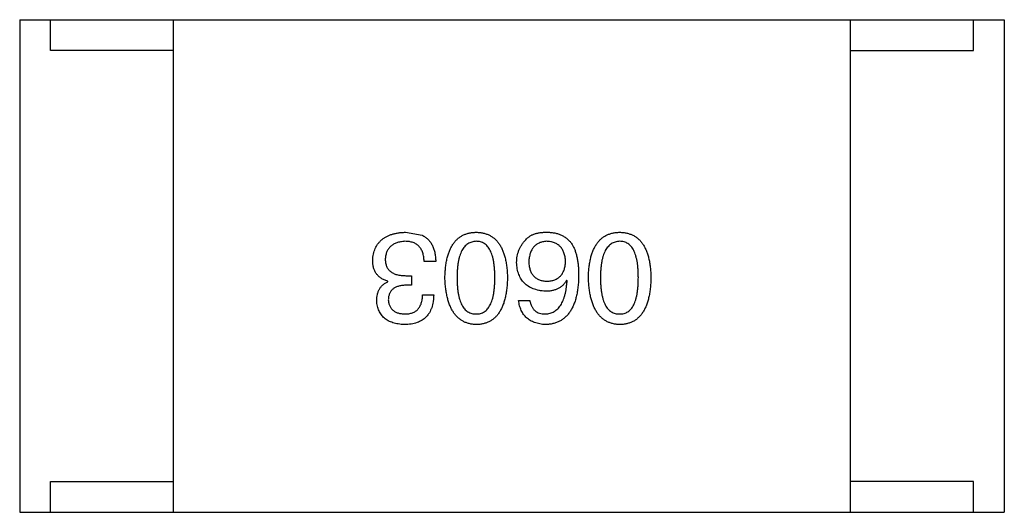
# Model space of a CAD drawing. Header units: inches. Extents: x -39 to 106, y -45 to 75.
# Tile 170 of 222: x 28.178 to 29.778, y 54.878 to 55.678. Entities that reach past the tile are written whole.
import ezdxf

# ---------------------------------------------------------------- set-up
doc = ezdxf.new("R2010")
doc.units = ezdxf.units.IN
doc.header["$LTSCALE"] = 1.21
doc.header["$MEASUREMENT"] = 0
doc.layers.get('0').update_dxf_attribs({"linetype": 'CONTINUOUS'})

msp = doc.modelspace()

# ---------------------------------------------------------------- linework, layer by layer
at = {"color": 7, "linetype": 'Continuous'}
for p, q in [((28.178, 55.6776), (28.178, 54.8776)), ((28.178, 55.6776), (29.778, 55.6776)), ((28.228, 55.6276), (28.228, 55.6776)), ((28.428, 54.8776), (28.428, 55.6776)), ((29.528, 54.8776), (29.528, 55.6776)), ((29.728, 55.6276), (29.728, 55.6776)), ((29.778, 55.6776), (29.778, 54.8776)), ((28.428, 55.6276), (28.228, 55.6276)), ((29.528, 55.6276), (29.728, 55.6276)), ((28.8048, 55.3324), (28.8319, 55.3275)), ((28.854, 55.2849), (28.8352, 55.2849)), ((28.7761, 55.2521), (28.7761, 55.2529)), ((28.8057, 55.2619), (28.8147, 55.2619)), ((28.8147, 55.2619), (28.8147, 55.2464)), ((29.0675, 55.2537), (29.0667, 55.2546)), ((28.8147, 55.2464), (28.8048, 55.2464)), ((28.8327, 55.2308), (28.8507, 55.2308)), ((28.9888, 55.2218), (29.0068, 55.2218)), ((28.228, 54.8776), (28.228, 54.9276)), ((28.228, 54.9276), (28.428, 54.9276)), ((29.728, 54.9276), (29.528, 54.9276)), ((29.728, 54.8776), (29.728, 54.9276)), ((28.178, 54.8776), (29.778, 54.8776))]:
    msp.add_line(p, q, dxfattribs=at)
for points, knots in [([(28.7516, 55.2865), (28.7517, 55.2883), (28.7519, 55.2918), (28.7528, 55.2969), (28.7541, 55.3016), (28.7557, 55.306), (28.7577, 55.31), (28.7601, 55.3138), (28.7629, 55.3172), (28.7661, 55.3202), (28.7696, 55.3229), (28.7735, 55.3253), (28.7778, 55.3274), (28.7825, 55.329), (28.7876, 55.3304), (28.793, 55.3315), (28.7988, 55.3322), (28.8028, 55.3323), (28.8048, 55.3324)], [0, 0, 0, 0, 0.068236, 0.132937, 0.194125, 0.253174, 0.310181, 0.365986, 0.421096, 0.476216, 0.532352, 0.590232, 0.649824, 0.71274, 0.778406, 0.848058, 0.921922, 1, 1, 1, 1]), ([(28.869, 55.2587), (28.8691, 55.2616), (28.8693, 55.2673), (28.87, 55.2756), (28.8711, 55.2834), (28.8726, 55.2905), (28.8745, 55.2971), (28.8767, 55.3032), (28.8793, 55.3086), (28.8823, 55.3136), (28.8857, 55.3179), (28.8895, 55.3218), (28.8936, 55.325), (28.8981, 55.3276), (28.903, 55.3297), (28.9083, 55.3312), (28.9139, 55.3322), (28.9178, 55.3323), (28.9198, 55.3324)], [0, 0, 0, 0, 0.08769, 0.170218, 0.24749, 0.319818, 0.387758, 0.451391, 0.511445, 0.568185, 0.622681, 0.67526, 0.726746, 0.778428, 0.830764, 0.884397, 0.940866, 1, 1, 1, 1]), ([(28.9198, 55.3324), (28.9218, 55.3323), (28.9256, 55.3322), (28.9313, 55.3312), (28.9365, 55.3297), (28.9414, 55.3276), (28.9459, 55.325), (28.9501, 55.3218), (28.9538, 55.318), (28.9572, 55.3136), (28.9602, 55.3087), (28.9628, 55.3032), (28.965, 55.2971), (28.9669, 55.2905), (28.9684, 55.2834), (28.9695, 55.2756), (28.9703, 55.2673), (28.9705, 55.2616), (28.9706, 55.2587)], [0, 0, 0, 0, 0.059135, 0.115606, 0.169241, 0.221578, 0.273261, 0.324749, 0.377329, 0.431642, 0.488541, 0.548597, 0.612232, 0.680174, 0.752504, 0.829777, 0.912307, 1, 1, 1, 1]), ([(29.0003, 55.3201), (29.0012, 55.3212), (29.0031, 55.3233), (29.0066, 55.3259), (29.0105, 55.3281), (29.0149, 55.3299), (29.0198, 55.3312), (29.0252, 55.3321), (29.031, 55.3325), (29.0351, 55.3325), (29.0372, 55.3324)], [0, 0, 0, 0, 0.105033, 0.21147, 0.321511, 0.438526, 0.563605, 0.698055, 0.843218, 1, 1, 1, 1]), ([(29.0372, 55.3324), (29.0392, 55.3323), (29.0432, 55.3321), (29.049, 55.331), (29.0545, 55.3294), (29.0595, 55.3272), (29.0642, 55.3245), (29.0685, 55.3211), (29.0724, 55.3172), (29.0746, 55.3143), (29.0757, 55.3128)], [0, 0, 0, 0, 0.137449, 0.267856, 0.393219, 0.514735, 0.63397, 0.753734, 0.874967, 1, 1, 1, 1]), ([(29.1021, 55.2587), (29.1022, 55.2616), (29.1024, 55.2673), (29.1032, 55.2756), (29.1043, 55.2834), (29.1058, 55.2905), (29.1076, 55.2971), (29.1099, 55.3032), (29.1125, 55.3086), (29.1155, 55.3136), (29.1189, 55.3179), (29.1226, 55.3218), (29.1268, 55.325), (29.1313, 55.3276), (29.1362, 55.3297), (29.1414, 55.3312), (29.1471, 55.3322), (29.1509, 55.3323), (29.1529, 55.3324)], [0, 0, 0, 0, 0.08769, 0.170218, 0.24749, 0.319818, 0.387758, 0.451391, 0.511445, 0.568185, 0.622681, 0.67526, 0.726746, 0.778428, 0.830764, 0.884397, 0.940866, 1, 1, 1, 1]), ([(29.1529, 55.3324), (29.1549, 55.3323), (29.1588, 55.3322), (29.1644, 55.3312), (29.1697, 55.3297), (29.1746, 55.3276), (29.1791, 55.325), (29.1832, 55.3218), (29.187, 55.318), (29.1903, 55.3136), (29.1934, 55.3087), (29.1959, 55.3032), (29.1982, 55.2971), (29.2001, 55.2905), (29.2016, 55.2834), (29.2027, 55.2756), (29.2034, 55.2673), (29.2036, 55.2616), (29.2037, 55.2587)], [0, 0, 0, 0, 0.059135, 0.115606, 0.169241, 0.221578, 0.273261, 0.324749, 0.377329, 0.431642, 0.488541, 0.548597, 0.612232, 0.680174, 0.752504, 0.829777, 0.912307, 1, 1, 1, 1]), ([(28.804, 55.3177), (28.8028, 55.3176), (28.8004, 55.3174), (28.7969, 55.3169), (28.7937, 55.3162), (28.7907, 55.3153), (28.7879, 55.3143), (28.7853, 55.3129), (28.783, 55.3114), (28.7808, 55.3098), (28.779, 55.3078), (28.7772, 55.3057), (28.7758, 55.3034), (28.7746, 55.3009), (28.7736, 55.2982), (28.7729, 55.2953), (28.7723, 55.2922), (28.7721, 55.2901), (28.772, 55.289)], [0, 0, 0, 0, 0.076694, 0.149502, 0.218019, 0.283183, 0.345589, 0.405199, 0.462852, 0.519478, 0.575313, 0.630559, 0.687006, 0.744638, 0.804006, 0.866059, 0.931486, 1, 1, 1, 1]), ([(28.8352, 55.2849), (28.8351, 55.2862), (28.835, 55.2888), (28.8345, 55.2925), (28.8339, 55.296), (28.833, 55.2992), (28.8318, 55.3022), (28.8305, 55.3049), (28.8288, 55.3073), (28.827, 55.3095), (28.8249, 55.3114), (28.8226, 55.3131), (28.8201, 55.3146), (28.8173, 55.3157), (28.8143, 55.3166), (28.8111, 55.3172), (28.8076, 55.3176), (28.8052, 55.3177), (28.804, 55.3177)], [0, 0, 0, 0, 0.07723, 0.149593, 0.217944, 0.282232, 0.34411, 0.402297, 0.458791, 0.513966, 0.568538, 0.623291, 0.679957, 0.737243, 0.798142, 0.86118, 0.928728, 1, 1, 1, 1]), ([(28.8319, 55.3275), (28.8328, 55.3271), (28.8345, 55.3263), (28.8369, 55.3247), (28.8392, 55.3231), (28.8413, 55.3212), (28.8432, 55.3192), (28.845, 55.3169), (28.8467, 55.3145), (28.8481, 55.3119), (28.8494, 55.3092), (28.8506, 55.3062), (28.8515, 55.3031), (28.8524, 55.2998), (28.853, 55.2963), (28.8535, 55.2927), (28.8539, 55.2888), (28.854, 55.2862), (28.854, 55.2849)], [0, 0, 0, 0, 0.056906, 0.113264, 0.168825, 0.223843, 0.279195, 0.335267, 0.392098, 0.450414, 0.51054, 0.572219, 0.636652, 0.703156, 0.773102, 0.845505, 0.921063, 1, 1, 1, 1]), ([(28.9198, 55.3177), (28.9185, 55.3176), (28.9161, 55.3174), (28.9125, 55.3167), (28.9092, 55.3154), (28.9061, 55.3137), (28.9033, 55.3116), (28.9007, 55.309), (28.8984, 55.306), (28.8963, 55.3025), (28.8945, 55.2985), (28.8929, 55.2942), (28.8916, 55.2893), (28.8905, 55.2841), (28.8897, 55.2783), (28.8891, 55.2722), (28.8887, 55.2656), (28.8886, 55.261), (28.8886, 55.2587)], [0, 0, 0, 0, 0.050879, 0.099377, 0.146973, 0.193618, 0.240619, 0.289461, 0.34047, 0.395283, 0.453059, 0.515633, 0.582666, 0.655287, 0.732971, 0.815933, 0.905166, 1, 1, 1, 1]), ([(28.9501, 55.2587), (28.9501, 55.261), (28.95, 55.2657), (28.9497, 55.2724), (28.9491, 55.2786), (28.9483, 55.2844), (28.9472, 55.2897), (28.946, 55.2945), (28.9444, 55.2989), (28.9426, 55.3029), (28.9406, 55.3064), (28.9384, 55.3094), (28.9359, 55.312), (28.9331, 55.314), (28.9301, 55.3157), (28.9269, 55.3169), (28.9234, 55.3175), (28.921, 55.3176), (28.9198, 55.3177)], [0, 0, 0, 0, 0.096457, 0.187288, 0.27178, 0.350132, 0.423455, 0.491343, 0.554037, 0.612253, 0.666313, 0.717038, 0.764921, 0.811214, 0.856775, 0.902988, 0.950234, 1, 1, 1, 1]), ([(28.9855, 55.2833), (28.9856, 55.285), (28.9857, 55.2885), (28.9864, 55.2935), (28.9875, 55.2984), (28.9891, 55.3032), (28.9912, 55.3077), (28.9938, 55.3121), (28.9968, 55.3163), (28.9991, 55.3188), (29.0003, 55.3201)], [0, 0, 0, 0, 0.12904, 0.253809, 0.377066, 0.499122, 0.621469, 0.744665, 0.870607, 1, 1, 1, 1]), ([(29.0339, 55.3177), (29.0328, 55.3176), (29.0307, 55.3174), (29.0276, 55.3169), (29.0247, 55.3161), (29.022, 55.315), (29.0195, 55.3138), (29.0171, 55.3122), (29.015, 55.3105), (29.0131, 55.3085), (29.0114, 55.3062), (29.0099, 55.3038), (29.0086, 55.3011), (29.0075, 55.2981), (29.0067, 55.295), (29.006, 55.2915), (29.0054, 55.2879), (29.0053, 55.2854), (29.0052, 55.2841)], [0, 0, 0, 0, 0.066682, 0.130303, 0.190802, 0.248749, 0.30534, 0.361219, 0.415721, 0.471765, 0.528279, 0.586428, 0.64659, 0.710143, 0.776461, 0.846692, 0.921137, 1, 1, 1, 1]), ([(29.065, 55.2849), (29.065, 55.2862), (29.0648, 55.2887), (29.0642, 55.2923), (29.0635, 55.2957), (29.0625, 55.2989), (29.0614, 55.3018), (29.0599, 55.3045), (29.0583, 55.3069), (29.0564, 55.3091), (29.0544, 55.3111), (29.0521, 55.3127), (29.0496, 55.3142), (29.0469, 55.3154), (29.0439, 55.3164), (29.0408, 55.317), (29.0374, 55.3175), (29.0351, 55.3176), (29.0339, 55.3177)], [0, 0, 0, 0, 0.076467, 0.148148, 0.216496, 0.280559, 0.342274, 0.401168, 0.458322, 0.514073, 0.569257, 0.62465, 0.68124, 0.739113, 0.799947, 0.862804, 0.929597, 1, 1, 1, 1]), ([(29.0757, 55.3128), (29.0765, 55.3112), (29.0783, 55.308), (29.0805, 55.3028), (29.0823, 55.2971), (29.0838, 55.2909), (29.085, 55.2843), (29.0857, 55.2773), (29.0863, 55.2698), (29.0863, 55.2646), (29.0863, 55.2619)], [0, 0, 0, 0, 0.101889, 0.209155, 0.322694, 0.442863, 0.569758, 0.70479, 0.848502, 1, 1, 1, 1]), ([(29.1529, 55.3177), (29.1517, 55.3176), (29.1492, 55.3174), (29.1456, 55.3167), (29.1423, 55.3154), (29.1392, 55.3137), (29.1364, 55.3116), (29.1339, 55.309), (29.1315, 55.306), (29.1295, 55.3025), (29.1276, 55.2985), (29.1261, 55.2942), (29.1247, 55.2893), (29.1236, 55.2841), (29.1228, 55.2783), (29.1222, 55.2722), (29.1218, 55.2656), (29.1218, 55.261), (29.1218, 55.2587)], [0, 0, 0, 0, 0.050879, 0.099377, 0.146973, 0.193618, 0.240619, 0.289461, 0.34047, 0.395283, 0.453059, 0.515633, 0.582666, 0.655287, 0.732971, 0.815933, 0.905166, 1, 1, 1, 1]), ([(29.1833, 55.2587), (29.1832, 55.261), (29.1832, 55.2657), (29.1828, 55.2724), (29.1823, 55.2786), (29.1815, 55.2844), (29.1803, 55.2897), (29.1791, 55.2945), (29.1776, 55.2989), (29.1758, 55.3029), (29.1738, 55.3064), (29.1715, 55.3094), (29.169, 55.312), (29.1662, 55.314), (29.1633, 55.3157), (29.16, 55.3169), (29.1565, 55.3175), (29.1542, 55.3176), (29.1529, 55.3177)], [0, 0, 0, 0, 0.096457, 0.187288, 0.27178, 0.350132, 0.423455, 0.491343, 0.554037, 0.612253, 0.666313, 0.717038, 0.764921, 0.811214, 0.856775, 0.902988, 0.950234, 1, 1, 1, 1]), ([(28.7761, 55.2529), (28.7752, 55.2533), (28.7732, 55.2539), (28.7704, 55.255), (28.7678, 55.2563), (28.7654, 55.2577), (28.7632, 55.2594), (28.7611, 55.2611), (28.7593, 55.263), (28.7577, 55.265), (28.7562, 55.2672), (28.755, 55.2695), (28.7539, 55.272), (28.7531, 55.2746), (28.7523, 55.2774), (28.7519, 55.2803), (28.7516, 55.2834), (28.7516, 55.2855), (28.7516, 55.2865)], [0, 0, 0, 0, 0.069445, 0.136039, 0.200011, 0.261745, 0.322328, 0.381403, 0.438864, 0.496655, 0.554398, 0.612391, 0.672266, 0.733005, 0.79604, 0.861293, 0.928785, 1, 1, 1, 1]), ([(28.772, 55.289), (28.7721, 55.2879), (28.7721, 55.2858), (28.7725, 55.2827), (28.7732, 55.2798), (28.7741, 55.2772), (28.7753, 55.2747), (28.7767, 55.2725), (28.7784, 55.2705), (28.7804, 55.2687), (28.7827, 55.2671), (28.7852, 55.2657), (28.788, 55.2645), (28.791, 55.2636), (28.7943, 55.2628), (28.7979, 55.2623), (28.8017, 55.262), (28.8043, 55.262), (28.8057, 55.2619)], [0, 0, 0, 0, 0.066518, 0.129194, 0.188613, 0.245254, 0.300032, 0.353805, 0.407079, 0.461108, 0.516272, 0.574141, 0.634837, 0.699275, 0.767504, 0.840272, 0.917505, 1, 1, 1, 1]), ([(29.0322, 55.2365), (29.0304, 55.2367), (29.0269, 55.237), (29.0217, 55.2379), (29.0169, 55.2391), (29.0125, 55.2406), (29.0083, 55.2424), (29.0045, 55.2445), (29.0011, 55.247), (28.998, 55.2498), (28.9952, 55.2529), (28.9928, 55.2563), (28.9907, 55.26), (28.989, 55.2641), (28.9876, 55.2684), (28.9865, 55.2731), (28.9858, 55.2781), (28.9856, 55.2815), (28.9855, 55.2833)], [0, 0, 0, 0, 0.074228, 0.144548, 0.211288, 0.274576, 0.335162, 0.393915, 0.450599, 0.506657, 0.562409, 0.618617, 0.676096, 0.735061, 0.79654, 0.860906, 0.928473, 1, 1, 1, 1]), ([(29.0052, 55.2841), (29.0053, 55.2829), (29.0055, 55.2805), (29.006, 55.277), (29.0067, 55.2738), (29.0076, 55.2708), (29.0087, 55.268), (29.01, 55.2655), (29.0116, 55.2632), (29.0133, 55.2611), (29.0153, 55.2593), (29.0175, 55.2576), (29.0199, 55.2563), (29.0224, 55.2551), (29.0252, 55.2542), (29.0282, 55.2536), (29.0314, 55.2531), (29.0336, 55.253), (29.0347, 55.2529)], [0, 0, 0, 0, 0.076288, 0.14871, 0.216387, 0.281386, 0.342528, 0.402111, 0.4591, 0.514852, 0.569974, 0.625644, 0.682226, 0.740156, 0.800362, 0.863471, 0.930116, 1, 1, 1, 1]), ([(29.0347, 55.2529), (29.0359, 55.253), (29.0381, 55.2531), (29.0414, 55.2535), (29.0445, 55.2542), (29.0473, 55.2552), (29.05, 55.2563), (29.0524, 55.2578), (29.0547, 55.2594), (29.0567, 55.2613), (29.0585, 55.2634), (29.06, 55.2658), (29.0614, 55.2684), (29.0626, 55.2712), (29.0635, 55.2743), (29.0643, 55.2776), (29.0648, 55.2812), (29.065, 55.2836), (29.065, 55.2849)], [0, 0, 0, 0, 0.070453, 0.136523, 0.199866, 0.260392, 0.318446, 0.374657, 0.430182, 0.485556, 0.541071, 0.598396, 0.657208, 0.718642, 0.783247, 0.851631, 0.923928, 1, 1, 1, 1]), ([(28.7581, 55.221), (28.7582, 55.2228), (28.7583, 55.2263), (28.7591, 55.2314), (28.7605, 55.2361), (28.7625, 55.2403), (28.7651, 55.244), (28.7682, 55.2472), (28.7719, 55.25), (28.7747, 55.2514), (28.7761, 55.2521)], [0, 0, 0, 0, 0.143686, 0.277942, 0.40333, 0.521785, 0.638573, 0.755208, 0.874773, 1, 1, 1, 1]), ([(28.9198, 55.1824), (28.9178, 55.1826), (28.914, 55.1828), (28.9084, 55.1839), (28.9033, 55.1855), (28.8984, 55.1877), (28.894, 55.1905), (28.8899, 55.1939), (28.8861, 55.1978), (28.8828, 55.2023), (28.8797, 55.2074), (28.8771, 55.2131), (28.8748, 55.2193), (28.8729, 55.2261), (28.8714, 55.2334), (28.8702, 55.2413), (28.8693, 55.2498), (28.8691, 55.2556), (28.869, 55.2587)], [0, 0, 0, 0, 0.057415, 0.112361, 0.16496, 0.216437, 0.267441, 0.318839, 0.371478, 0.426325, 0.483626, 0.544235, 0.608673, 0.677374, 0.750405, 0.828394, 0.911525, 1, 1, 1, 1]), ([(28.8886, 55.2587), (28.8886, 55.2563), (28.8887, 55.2517), (28.8891, 55.245), (28.8897, 55.2387), (28.8905, 55.233), (28.8916, 55.2277), (28.8929, 55.2228), (28.8945, 55.2184), (28.8963, 55.2144), (28.8984, 55.211), (28.9007, 55.2079), (28.9033, 55.2054), (28.9061, 55.2033), (28.9092, 55.2016), (28.9125, 55.2005), (28.9161, 55.1998), (28.9185, 55.1997), (28.9198, 55.1997)], [0, 0, 0, 0, 0.095719, 0.185854, 0.269738, 0.347952, 0.420315, 0.487894, 0.550245, 0.608186, 0.662454, 0.713283, 0.761375, 0.808209, 0.854301, 0.901312, 0.949396, 1, 1, 1, 1]), ([(28.9198, 55.1997), (28.921, 55.1997), (28.9234, 55.1998), (28.9269, 55.2005), (28.9301, 55.2016), (28.9331, 55.2033), (28.9358, 55.2054), (28.9384, 55.2079), (28.9406, 55.211), (28.9426, 55.2145), (28.9444, 55.2184), (28.946, 55.2228), (28.9472, 55.2277), (28.9483, 55.233), (28.9491, 55.2387), (28.9497, 55.245), (28.95, 55.2517), (28.9501, 55.2563), (28.9501, 55.2587)], [0, 0, 0, 0, 0.049764, 0.097007, 0.143217, 0.188577, 0.235116, 0.282997, 0.333719, 0.387776, 0.445989, 0.508679, 0.576563, 0.649481, 0.728235, 0.812722, 0.903548, 1, 1, 1, 1]), ([(28.9706, 55.2587), (28.9705, 55.2556), (28.9703, 55.2497), (28.9695, 55.2411), (28.9684, 55.2332), (28.9669, 55.2258), (28.9651, 55.2189), (28.9628, 55.2127), (28.9602, 55.207), (28.9572, 55.2019), (28.9538, 55.1974), (28.9501, 55.1935), (28.946, 55.1901), (28.9414, 55.1874), (28.9365, 55.1853), (28.9313, 55.1837), (28.9256, 55.1827), (28.9218, 55.1825), (28.9198, 55.1824)], [0, 0, 0, 0, 0.088823, 0.172287, 0.250296, 0.323438, 0.392244, 0.456221, 0.516635, 0.573871, 0.628, 0.680335, 0.731489, 0.782557, 0.834044, 0.886738, 0.942089, 1, 1, 1, 1]), ([(29.0863, 55.2619), (29.0863, 55.2588), (29.0861, 55.2527), (29.0852, 55.2438), (29.0841, 55.2356), (29.0825, 55.2279), (29.0805, 55.2208), (29.0781, 55.2143), (29.0753, 55.2084), (29.0721, 55.2032), (29.0686, 55.1984), (29.0646, 55.1943), (29.0602, 55.1908), (29.0553, 55.1879), (29.0501, 55.1856), (29.0445, 55.1839), (29.0385, 55.1828), (29.0344, 55.1826), (29.0322, 55.1824)], [0, 0, 0, 0, 0.087517, 0.169686, 0.246944, 0.319347, 0.387088, 0.450961, 0.511075, 0.567974, 0.622351, 0.675039, 0.726853, 0.778688, 0.83093, 0.884738, 0.941043, 1, 1, 1, 1]), ([(29.0667, 55.2546), (29.0658, 55.2531), (29.0641, 55.2503), (29.061, 55.2466), (29.0573, 55.2435), (29.0532, 55.2409), (29.0486, 55.239), (29.0435, 55.2375), (29.038, 55.2367), (29.0342, 55.2366), (29.0322, 55.2365)], [0, 0, 0, 0, 0.122276, 0.239997, 0.35611, 0.473903, 0.59404, 0.720428, 0.855383, 1, 1, 1, 1]), ([(29.0322, 55.1997), (29.0335, 55.1997), (29.0361, 55.1999), (29.0398, 55.2008), (29.0432, 55.2019), (29.0465, 55.2036), (29.0495, 55.2056), (29.0523, 55.208), (29.0548, 55.2108), (29.0572, 55.214), (29.0592, 55.2176), (29.0611, 55.2216), (29.0627, 55.226), (29.0641, 55.2308), (29.0653, 55.236), (29.0663, 55.2415), (29.067, 55.2475), (29.0673, 55.2516), (29.0675, 55.2537)], [0, 0, 0, 0, 0.054741, 0.107075, 0.158339, 0.208382, 0.258772, 0.310045, 0.362765, 0.417822, 0.475982, 0.537466, 0.602901, 0.673037, 0.747247, 0.826291, 0.910782, 1, 1, 1, 1]), ([(29.1529, 55.1824), (29.151, 55.1826), (29.1471, 55.1828), (29.1416, 55.1839), (29.1364, 55.1855), (29.1316, 55.1877), (29.1271, 55.1905), (29.123, 55.1939), (29.1193, 55.1978), (29.1159, 55.2023), (29.1129, 55.2074), (29.1103, 55.2131), (29.108, 55.2193), (29.1061, 55.2261), (29.1046, 55.2334), (29.1033, 55.2413), (29.1025, 55.2498), (29.1022, 55.2556), (29.1021, 55.2587)], [0, 0, 0, 0, 0.057415, 0.112361, 0.16496, 0.216437, 0.267441, 0.318839, 0.371478, 0.426325, 0.483626, 0.544235, 0.608673, 0.677374, 0.750405, 0.828394, 0.911525, 1, 1, 1, 1]), ([(29.1218, 55.2587), (29.1218, 55.2563), (29.1218, 55.2517), (29.1222, 55.245), (29.1228, 55.2387), (29.1236, 55.233), (29.1247, 55.2277), (29.126, 55.2228), (29.1276, 55.2184), (29.1294, 55.2144), (29.1315, 55.211), (29.1338, 55.2079), (29.1364, 55.2054), (29.1392, 55.2033), (29.1423, 55.2016), (29.1456, 55.2005), (29.1492, 55.1998), (29.1517, 55.1997), (29.1529, 55.1997)], [0, 0, 0, 0, 0.095719, 0.185854, 0.269738, 0.347952, 0.420315, 0.487894, 0.550245, 0.608186, 0.662454, 0.713283, 0.761375, 0.808209, 0.854301, 0.901312, 0.949396, 1, 1, 1, 1]), ([(29.1529, 55.1997), (29.1542, 55.1997), (29.1565, 55.1998), (29.16, 55.2005), (29.1633, 55.2016), (29.1663, 55.2033), (29.169, 55.2054), (29.1715, 55.2079), (29.1738, 55.211), (29.1758, 55.2145), (29.1776, 55.2184), (29.1791, 55.2228), (29.1803, 55.2277), (29.1815, 55.233), (29.1822, 55.2387), (29.1828, 55.245), (29.1832, 55.2517), (29.1832, 55.2563), (29.1833, 55.2587)], [0, 0, 0, 0, 0.049764, 0.097007, 0.143217, 0.188577, 0.235116, 0.282997, 0.333719, 0.387776, 0.445989, 0.508679, 0.576563, 0.649481, 0.728235, 0.812722, 0.903548, 1, 1, 1, 1]), ([(29.2037, 55.2587), (29.2036, 55.2556), (29.2034, 55.2497), (29.2027, 55.2411), (29.2016, 55.2332), (29.2001, 55.2258), (29.1982, 55.2189), (29.1959, 55.2127), (29.1934, 55.207), (29.1903, 55.2019), (29.187, 55.1974), (29.1832, 55.1935), (29.1791, 55.1901), (29.1746, 55.1874), (29.1697, 55.1853), (29.1644, 55.1837), (29.1588, 55.1827), (29.1549, 55.1825), (29.1529, 55.1824)], [0, 0, 0, 0, 0.088823, 0.172287, 0.250296, 0.323438, 0.392244, 0.456221, 0.516635, 0.573871, 0.628, 0.680335, 0.731489, 0.782557, 0.834044, 0.886738, 0.942089, 1, 1, 1, 1]), ([(28.8048, 55.2464), (28.8037, 55.2463), (28.8016, 55.2462), (28.7985, 55.2459), (28.7957, 55.2453), (28.793, 55.2446), (28.7905, 55.2438), (28.7882, 55.2427), (28.7862, 55.2415), (28.7843, 55.2401), (28.7827, 55.2385), (28.7812, 55.2367), (28.78, 55.2348), (28.779, 55.2327), (28.7781, 55.2304), (28.7775, 55.228), (28.7771, 55.2253), (28.777, 55.2235), (28.777, 55.2226)], [0, 0, 0, 0, 0.079415, 0.154091, 0.22508, 0.29186, 0.355026, 0.415127, 0.472418, 0.528511, 0.583551, 0.638361, 0.693547, 0.750023, 0.807857, 0.868401, 0.932259, 1, 1, 1, 1]), ([(28.8032, 55.1824), (28.8015, 55.1825), (28.7981, 55.1827), (28.7933, 55.1834), (28.7887, 55.1842), (28.7845, 55.1854), (28.7805, 55.1868), (28.7769, 55.1886), (28.7736, 55.1905), (28.7706, 55.1928), (28.7679, 55.1954), (28.7656, 55.1982), (28.7635, 55.2013), (28.7618, 55.2047), (28.7604, 55.2084), (28.7593, 55.2123), (28.7585, 55.2166), (28.7582, 55.2195), (28.7581, 55.221)], [0, 0, 0, 0, 0.077845, 0.151584, 0.221397, 0.287366, 0.350104, 0.410398, 0.467998, 0.524388, 0.579979, 0.635152, 0.690917, 0.747936, 0.806661, 0.867861, 0.932479, 1, 1, 1, 1]), ([(28.777, 55.2226), (28.7771, 55.2217), (28.7772, 55.22), (28.7777, 55.2174), (28.7784, 55.2151), (28.7792, 55.2129), (28.7803, 55.2108), (28.7815, 55.209), (28.7829, 55.2073), (28.7845, 55.2058), (28.7863, 55.2044), (28.7883, 55.2032), (28.7905, 55.2022), (28.7928, 55.2013), (28.7954, 55.2007), (28.7981, 55.2002), (28.801, 55.1998), (28.803, 55.1997), (28.804, 55.1997)], [0, 0, 0, 0, 0.067655, 0.132224, 0.194132, 0.253145, 0.309858, 0.366002, 0.421361, 0.47702, 0.532632, 0.590536, 0.65067, 0.713258, 0.779588, 0.848803, 0.921949, 1, 1, 1, 1]), ([(28.8507, 55.2308), (28.8507, 55.2289), (28.8506, 55.2251), (28.8499, 55.2197), (28.8489, 55.2147), (28.8476, 55.21), (28.8458, 55.2057), (28.8438, 55.2017), (28.8413, 55.1981), (28.8385, 55.1949), (28.8353, 55.192), (28.8318, 55.1895), (28.8279, 55.1874), (28.8236, 55.1857), (28.819, 55.1843), (28.8141, 55.1833), (28.8088, 55.1826), (28.8051, 55.1825), (28.8032, 55.1824)], [0, 0, 0, 0, 0.074804, 0.144899, 0.211458, 0.274554, 0.334363, 0.392059, 0.448123, 0.503024, 0.558154, 0.613471, 0.670844, 0.729926, 0.792003, 0.857405, 0.926768, 1, 1, 1, 1]), ([(28.804, 55.1997), (28.8051, 55.1997), (28.8073, 55.1997), (28.8105, 55.2001), (28.8135, 55.2007), (28.8162, 55.2015), (28.8188, 55.2026), (28.8211, 55.204), (28.8233, 55.2055), (28.8252, 55.2074), (28.8269, 55.2095), (28.8283, 55.2118), (28.8296, 55.2144), (28.8307, 55.2172), (28.8315, 55.2203), (28.8321, 55.2236), (28.8325, 55.2271), (28.8327, 55.2295), (28.8327, 55.2308)], [0, 0, 0, 0, 0.069877, 0.136363, 0.198671, 0.257968, 0.315462, 0.370709, 0.425568, 0.479847, 0.535753, 0.592303, 0.651386, 0.713311, 0.778642, 0.84836, 0.921866, 1, 1, 1, 1]), ([(29.0322, 55.1824), (29.0307, 55.1826), (29.0275, 55.1828), (29.023, 55.1835), (29.0188, 55.1845), (29.0148, 55.1857), (29.0111, 55.1872), (29.0077, 55.189), (29.0046, 55.1911), (29.0017, 55.1934), (28.9991, 55.1961), (28.9968, 55.1989), (28.9947, 55.2021), (28.993, 55.2055), (28.9915, 55.2092), (28.9903, 55.2132), (28.9894, 55.2174), (28.989, 55.2203), (28.9888, 55.2218)], [0, 0, 0, 0, 0.073784, 0.144317, 0.211047, 0.274818, 0.336501, 0.395724, 0.453465, 0.510016, 0.566585, 0.622844, 0.680328, 0.739335, 0.800408, 0.863904, 0.93053, 1, 1, 1, 1]), ([(29.0068, 55.2218), (29.0072, 55.22), (29.008, 55.2167), (29.0098, 55.2121), (29.0122, 55.2083), (29.0151, 55.2051), (29.0187, 55.2026), (29.0227, 55.2009), (29.0273, 55.1998), (29.0306, 55.1997), (29.0322, 55.1997)], [0, 0, 0, 0, 0.1439, 0.274233, 0.394478, 0.509388, 0.621911, 0.738504, 0.863414, 1, 1, 1, 1])]:
    msp.add_open_spline(points, degree=3, knots=knots, dxfattribs=at)

doc.saveas('drawing.dxf')
